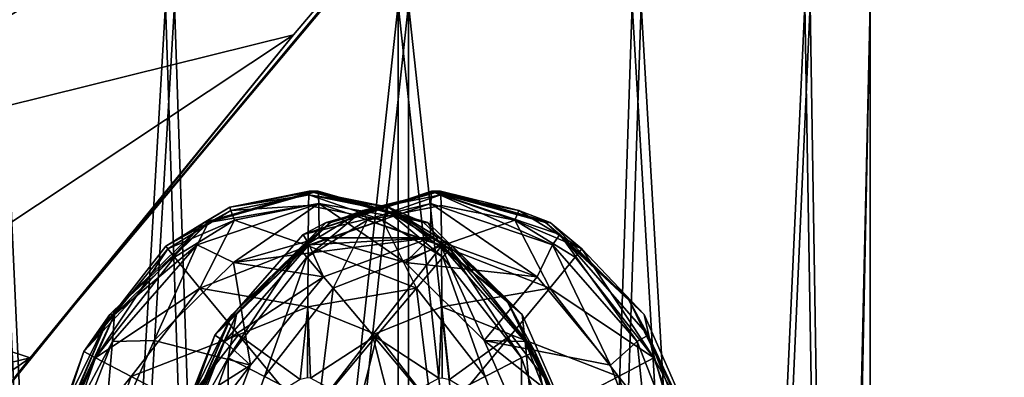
# Model space of a CAD drawing. Header units: metres. Extents: x 0 to 808, y -804 to 0.
# Tile 17 of 116: x 125 to 167, y -642 to -627. Entities that reach past the tile are written whole.
import ezdxf

# ---------------------------------------------------------------- set-up
doc = ezdxf.new("R2010")
doc.units = ezdxf.units.M

msp = doc.modelspace()

# ---------------------------------------------------------------- linework, layer by layer
at = {"layer": 'top'}
for points in [[(68.205917, -622.39209, 664.009766), (125.118622, -641.142212, 664.00946), (153.885727, -606.785461, 664.00946)], [(125.118622, -641.142212, 662.00946), (153.885727, -606.785461, 662.00946), (125.118622, -641.142212, 664.00946)], [(153.885727, -606.785461, 662.00946), (153.885727, -606.785461, 664.00946), (125.118622, -641.142212, 664.00946)], [(153.885727, -606.785461, 662.00946), (125.118622, -641.142212, 662.00946), (150.5457, -610.617188, 628.134583)], [(124.259315, -616.376892, 518.881958), (150.5457, -610.617188, 628.134583), (113.39991, -632.996216, 530.953369)], [(150.5457, -610.617188, 628.134583), (136.397217, -627.29718, 628.134583), (113.39991, -632.996216, 530.953369)], [(125.118622, -641.142212, 662.00946), (136.397217, -627.29718, 628.134583), (150.5457, -610.617188, 628.134583)], [(87.910515, -650.11853, 664.009521), (125.118622, -641.142212, 664.00946), (68.205917, -622.39209, 664.009766)], [(113.39991, -632.996216, 530.953369), (136.397217, -627.29718, 628.134583), (103.518494, -649.13324, 543.650635)], [(136.397217, -627.29718, 628.134583), (122.616959, -644.282654, 628.134583), (103.518494, -649.13324, 543.650635)], [(136.397217, -627.29718, 628.134583), (125.118622, -641.142212, 662.00946), (122.616959, -644.282654, 628.134583)], [(87.910515, -650.11853, 664.009521), (88.207954, -666.740356, 664.009521), (125.118622, -641.142212, 664.00946)], [(88.207954, -666.740356, 664.009521), (97.91954, -676.753174, 664.00946), (125.118622, -641.142212, 664.00946)], [(97.91954, -676.753174, 662.00946), (125.118622, -641.142212, 662.00946), (97.91954, -676.753174, 664.00946)], [(125.118622, -641.142212, 662.00946), (125.118622, -641.142212, 664.00946), (97.91954, -676.753174, 664.00946)], [(125.118622, -641.142212, 662.00946), (97.91954, -676.753174, 662.00946), (122.616959, -644.282654, 628.134583)]]:
    msp.add_3dface(points, dxfattribs=at)
at = {"layer": 'top0123410'}
for points in [[(137.268021, -634.00769, 1402.384766), (132.566223, -635.341187, 1402.425781), (137.460007, -634.00769, 1424.383911)], [(132.566223, -635.341187, 1402.425781), (132.758057, -635.341187, 1424.424927), (137.460007, -634.00769, 1424.383911)], [(133.680237, -634.688171, 1380.415161), (132.566223, -635.341187, 1402.425781), (137.268021, -634.00769, 1402.384766)], [(137.460007, -634.00769, 1424.383911), (132.758057, -635.341187, 1424.424927), (137.484695, -634.524414, 1427.21228)], [(137.076035, -634.00769, 1380.38562), (137.062454, -634.160583, 1378.828979), (133.680237, -634.688171, 1380.415161)], [(137.076035, -634.00769, 1380.38562), (133.680237, -634.688171, 1380.415161), (137.268021, -634.00769, 1402.384766)], [(137.062454, -634.160583, 1378.828979), (133.719757, -634.831787, 1378.857788), (133.680237, -634.688171, 1380.415161)], [(137.062454, -634.160583, 1378.828979), (137.049377, -634.613831, 1377.330933), (133.719757, -634.831787, 1378.857788)], [(142.311966, -634.00769, 1980.362671), (142.287277, -634.524414, 1977.534302), (136.811325, -635.865295, 1980.410767)], [(142.311966, -634.00769, 1980.362671), (136.811325, -635.865295, 1980.410767), (142.503952, -634.00769, 2002.361816)], [(136.811325, -635.865295, 1980.410767), (137.802139, -635.341187, 2002.402954), (142.503952, -634.00769, 2002.361816)], [(140.21994, -635.250854, 1377.303589), (137.049377, -634.613831, 1377.330933), (137.062454, -634.160583, 1378.828979)], [(137.076035, -634.00769, 1380.38562), (140.471848, -634.688171, 1380.355957), (137.062454, -634.160583, 1378.828979)], [(140.471848, -634.688171, 1380.355957), (140.405151, -634.831787, 1378.799438), (137.062454, -634.160583, 1378.828979)], [(137.062454, -634.160583, 1378.828979), (140.405151, -634.831787, 1378.799438), (140.21994, -635.250854, 1377.303589)], [(137.268021, -634.00769, 1402.384766), (141.969986, -635.341431, 1402.34375), (137.076035, -634.00769, 1380.38562)], [(141.969986, -635.341431, 1402.34375), (140.471848, -634.688171, 1380.355957), (137.076035, -634.00769, 1380.38562)], [(137.460007, -634.00769, 1424.383911), (142.161972, -635.341187, 1424.342896), (137.268021, -634.00769, 1402.384766)], [(142.161972, -635.341187, 1424.342896), (141.969986, -635.341431, 1402.34375), (137.268021, -634.00769, 1402.384766)], [(137.460007, -634.00769, 1424.383911), (137.484695, -634.524414, 1427.21228), (142.161972, -635.341187, 1424.342896)], [(142.503952, -634.00769, 2002.361816), (137.802139, -635.341187, 2002.402954), (142.695938, -634.00769, 2024.361084)], [(137.802139, -635.341187, 2002.402954), (137.993973, -635.341187, 2024.4021), (142.695938, -634.00769, 2024.361084)], [(142.695938, -634.00769, 2024.361084), (137.993973, -635.341187, 2024.4021), (139.366821, -634.831787, 2025.947144)], [(142.709518, -634.160583, 2025.917725), (142.695938, -634.00769, 2024.361084), (139.366821, -634.831787, 2025.947144)], [(139.552032, -635.250854, 2027.443115), (142.709518, -634.160583, 2025.917725), (139.366821, -634.831787, 2025.947144)], [(139.552032, -635.250854, 2027.443115), (142.722595, -634.613831, 2027.415649), (142.709518, -634.160583, 2025.917725)], [(142.287277, -634.524414, 1977.534302), (142.311966, -634.00769, 1980.362671), (147.499405, -636.294128, 1977.48877)], [(142.311966, -634.00769, 1980.362671), (147.812607, -635.865295, 1980.314697), (147.499405, -636.294128, 1977.48877)], [(142.503952, -634.00769, 2002.361816), (147.205902, -635.341431, 2002.320801), (142.311966, -634.00769, 1980.362671)], [(147.205902, -635.341431, 2002.320801), (147.812607, -635.865295, 1980.314697), (142.311966, -634.00769, 1980.362671)], [(142.695938, -634.00769, 2024.361084), (147.397888, -635.341187, 2024.319946), (142.503952, -634.00769, 2002.361816)], [(147.397888, -635.341187, 2024.319946), (147.205902, -635.341431, 2002.320801), (142.503952, -634.00769, 2002.361816)], [(147.397888, -635.341187, 2024.319946), (142.695938, -634.00769, 2024.361084), (146.052216, -634.831787, 2025.888794)], [(142.695938, -634.00769, 2024.361084), (142.709518, -634.160583, 2025.917725), (146.052216, -634.831787, 2025.888794)], [(146.052216, -634.831787, 2025.888794), (142.709518, -634.160583, 2025.917725), (145.893143, -635.250854, 2027.387695)], [(142.709518, -634.160583, 2025.917725), (142.722595, -634.613831, 2027.415649), (145.893143, -635.250854, 2027.387695)], [(132.758057, -635.341187, 1424.424927), (132.272568, -636.294128, 1427.257813), (137.484695, -634.524414, 1427.21228)], [(137.484695, -634.524414, 1427.21228), (132.272568, -636.294128, 1427.257813), (133.823441, -637.062012, 1429.707275)], [(133.823441, -637.062012, 1429.707275), (137.50618, -636.00769, 1429.675171), (137.484695, -634.524414, 1427.21228)], [(142.287277, -634.524414, 1977.534302), (137.075165, -636.294128, 1977.579712), (136.811325, -635.865295, 1980.410767)], [(142.287277, -634.524414, 1977.534302), (142.265793, -636.00769, 1975.071411), (137.075165, -636.294128, 1977.579712)], [(137.484695, -634.524414, 1427.21228), (142.696808, -636.294128, 1427.16687), (142.161972, -635.341187, 1424.342896)], [(137.50618, -636.00769, 1429.675171), (141.188828, -637.061951, 1429.643066), (137.484695, -634.524414, 1427.21228)], [(141.188828, -637.061951, 1429.643066), (142.696808, -636.294128, 1427.16687), (137.484695, -634.524414, 1427.21228)], [(146.840942, -637.669739, 1975.031494), (142.265793, -636.00769, 1975.071411), (142.287277, -634.524414, 1977.534302)], [(147.499405, -636.294128, 1977.48877), (146.840942, -637.669739, 1975.031494), (142.287277, -634.524414, 1977.534302)], [(133.680237, -634.688171, 1380.415161), (133.719757, -634.831787, 1378.857788), (130.937378, -636.360596, 1380.439087)], [(133.680237, -634.688171, 1380.415161), (130.937378, -636.360596, 1380.439087), (132.566223, -635.341187, 1402.425781)], [(133.719757, -634.831787, 1378.857788), (131.020279, -636.479248, 1378.881348), (130.937378, -636.360596, 1380.439087)], [(133.719757, -634.831787, 1378.857788), (133.87883, -635.250854, 1377.358887), (131.020279, -636.479248, 1378.881348)], [(137.049377, -634.613831, 1377.330933), (133.87883, -635.250854, 1377.358887), (133.719757, -634.831787, 1378.857788)], [(137.049377, -634.613831, 1377.330933), (137.026672, -636.35083, 1374.728882), (133.87883, -635.250854, 1377.358887)], [(139.366821, -634.831787, 2025.947144), (137.993973, -635.341187, 2024.4021), (136.667328, -636.479248, 2025.970703)], [(136.667328, -636.479248, 2025.970703), (136.970566, -636.827271, 2027.465576), (139.366821, -634.831787, 2025.947144)], [(136.970566, -636.827271, 2027.465576), (139.552032, -635.250854, 2027.443115), (139.366821, -634.831787, 2025.947144)], [(137.026672, -636.35083, 1374.728882), (137.049377, -634.613831, 1377.330933), (140.21994, -635.250854, 1377.303589)], [(142.7453, -636.35083, 2030.0177), (142.722595, -634.613831, 2027.415649), (139.552032, -635.250854, 2027.443115)], [(140.405151, -634.831787, 1378.799438), (142.801407, -636.827271, 1377.281006), (140.21994, -635.250854, 1377.303589)], [(140.405151, -634.831787, 1378.799438), (140.471848, -634.688171, 1380.355957), (143.104645, -636.479248, 1378.775879)], [(143.104645, -636.479248, 1378.775879), (142.801407, -636.827271, 1377.281006), (140.405151, -634.831787, 1378.799438)], [(140.471848, -634.688171, 1380.355957), (143.214706, -636.360596, 1380.332031), (143.104645, -636.479248, 1378.775879)], [(141.969986, -635.341431, 1402.34375), (145.489182, -638.566772, 1402.312988), (140.471848, -634.688171, 1380.355957)], [(145.489182, -638.566772, 1402.312988), (143.214706, -636.360596, 1380.332031), (140.471848, -634.688171, 1380.355957)], [(145.893143, -635.250854, 2027.387695), (142.722595, -634.613831, 2027.415649), (142.7453, -636.35083, 2030.0177)], [(146.052216, -634.831787, 2025.888794), (145.893143, -635.250854, 2027.387695), (148.751694, -636.479248, 2025.865234)], [(146.052216, -634.831787, 2025.888794), (148.751694, -636.479248, 2025.865234), (147.397888, -635.341187, 2024.319946)], [(130.937378, -636.360596, 1380.439087), (127.412704, -640.867676, 1380.469849), (132.566223, -635.341187, 1402.425781)], [(132.566223, -635.341187, 1402.425781), (127.412704, -640.867676, 1380.469849), (128.532883, -639.292114, 1402.460938)], [(132.566223, -635.341187, 1402.425781), (128.532883, -639.292114, 1402.460938), (132.758057, -635.341187, 1424.424927)], [(128.532883, -639.292114, 1402.460938), (128.725174, -639.291687, 1424.460083), (132.758057, -635.341187, 1424.424927)], [(132.758057, -635.341187, 1424.424927), (128.725174, -639.291687, 1424.460083), (132.272568, -636.294128, 1427.257813)], [(133.87883, -635.250854, 1377.358887), (131.297363, -636.827271, 1377.381348), (131.020279, -636.479248, 1378.881348)], [(133.87883, -635.250854, 1377.358887), (132.387115, -638.161499, 1374.769409), (131.297363, -636.827271, 1377.381348)], [(137.026672, -636.35083, 1374.728882), (132.387115, -638.161499, 1374.769409), (133.87883, -635.250854, 1377.358887)], [(136.811325, -635.865295, 1980.410767), (133.02951, -640.173096, 1980.443726), (137.802139, -635.341187, 2002.402954)], [(133.02951, -640.173096, 1980.443726), (133.768814, -639.292114, 2002.43811), (137.802139, -635.341187, 2002.402954)], [(137.802139, -635.341187, 2002.402954), (133.768814, -639.292114, 2002.43811), (137.993973, -635.341187, 2024.4021)], [(133.768814, -639.292114, 2002.43811), (133.96109, -639.291687, 2024.437256), (137.993973, -635.341187, 2024.4021)], [(137.993973, -635.341187, 2024.4021), (133.96109, -639.291687, 2024.437256), (136.667328, -636.479248, 2025.970703)], [(138.105728, -638.161499, 2030.058228), (139.552032, -635.250854, 2027.443115), (136.970566, -636.827271, 2027.465576)], [(141.666245, -638.161499, 1374.688477), (137.026672, -636.35083, 1374.728882), (140.21994, -635.250854, 1377.303589)], [(138.105728, -638.161499, 2030.058228), (142.7453, -636.35083, 2030.0177), (139.552032, -635.250854, 2027.443115)], [(140.21994, -635.250854, 1377.303589), (142.801407, -636.827271, 1377.281006), (141.666245, -638.161499, 1374.688477)], [(142.161972, -635.341187, 1424.342896), (146.194839, -639.291687, 1424.307617), (141.969986, -635.341431, 1402.34375)], [(146.194839, -639.291687, 1424.307617), (145.489182, -638.566772, 1402.312988), (141.969986, -635.341431, 1402.34375)], [(142.161972, -635.341187, 1424.342896), (142.696808, -636.294128, 1427.16687), (146.194839, -639.291687, 1424.307617)], [(145.893143, -635.250854, 2027.387695), (142.7453, -636.35083, 2030.0177), (147.384857, -638.161499, 2029.977173)], [(145.893143, -635.250854, 2027.387695), (147.384857, -638.161499, 2029.977173), (148.474609, -636.827271, 2027.365234)], [(145.893143, -635.250854, 2027.387695), (148.474609, -636.827271, 2027.365234), (148.751694, -636.479248, 2025.865234)], [(147.397888, -635.341187, 2024.319946), (151.430771, -639.291687, 2024.28479), (147.205902, -635.341431, 2002.320801)], [(151.430771, -639.291687, 2024.28479), (150.725113, -638.566772, 2002.290161), (147.205902, -635.341431, 2002.320801)], [(147.205902, -635.341431, 2002.320801), (150.725113, -638.566772, 2002.290161), (147.812607, -635.865295, 1980.314697)], [(147.397888, -635.341187, 2024.319946), (148.751694, -636.479248, 2025.865234), (151.430771, -639.291687, 2024.28479)], [(136.811325, -635.865295, 1980.410767), (137.075165, -636.294128, 1977.579712), (133.02951, -640.173096, 1980.443726)], [(137.50618, -636.00769, 1429.675171), (133.823441, -637.062012, 1429.707275), (142.265793, -636.00769, 1975.071411)], [(133.823441, -637.062012, 1429.707275), (137.690613, -637.669739, 1975.111328), (142.265793, -636.00769, 1975.071411)], [(142.265793, -636.00769, 1975.071411), (137.690613, -637.669739, 1975.111328), (137.075165, -636.294128, 1977.579712)], [(137.50618, -636.00769, 1429.675171), (142.265793, -636.00769, 1975.071411), (141.188828, -637.061951, 1429.643066)], [(142.265793, -636.00769, 1975.071411), (146.840942, -637.669739, 1975.031494), (141.188828, -637.061951, 1429.643066)], [(147.499405, -636.294128, 1977.48877), (147.812607, -635.865295, 1980.314697), (151.125992, -640.437683, 1977.457153)], [(147.812607, -635.865295, 1980.314697), (151.594406, -640.173096, 1980.281738), (151.125992, -640.437683, 1977.457153)], [(150.725113, -638.566772, 2002.290161), (151.594406, -640.173096, 1980.281738), (147.812607, -635.865295, 1980.314697)], [(130.937378, -636.360596, 1380.439087), (131.020279, -636.479248, 1378.881348), (127.412704, -640.867676, 1380.469849)], [(131.020279, -636.479248, 1378.881348), (127.922691, -641.148865, 1377.410889), (127.412704, -640.867676, 1380.469849)], [(131.020279, -636.479248, 1378.881348), (131.297363, -636.827271, 1377.381348), (127.922691, -641.148865, 1377.410889)], [(128.725174, -639.291687, 1424.460083), (128.645981, -640.437683, 1427.289429), (132.272568, -636.294128, 1427.257813)], [(132.272568, -636.294128, 1427.257813), (128.645981, -640.437683, 1427.289429), (130.435806, -640.400452, 1429.736938)], [(132.272568, -636.294128, 1427.257813), (130.435806, -640.400452, 1429.736938), (133.823441, -637.062012, 1429.707275)], [(137.026672, -636.35083, 1374.728882), (137.01152, -638.952942, 1372.992065), (132.387115, -638.161499, 1374.769409)], [(137.075165, -636.294128, 1977.579712), (133.448578, -640.437683, 1977.61145), (133.02951, -640.173096, 1980.443726)], [(137.075165, -636.294128, 1977.579712), (137.690613, -637.669739, 1975.111328), (133.448578, -640.437683, 1977.61145)], [(136.667328, -636.479248, 2025.970703), (133.96109, -639.291687, 2024.437256), (133.595886, -641.148865, 2027.494995)], [(136.667328, -636.479248, 2025.970703), (133.595886, -641.148865, 2027.494995), (136.970566, -636.827271, 2027.465576)], [(137.01152, -638.952942, 1372.992065), (137.026672, -636.35083, 1374.728882), (141.666245, -638.161499, 1374.688477)], [(142.7453, -636.35083, 2030.0177), (138.105728, -638.161499, 2030.058228), (139.787537, -640.1604, 2031.78064)], [(142.760452, -638.952942, 2031.754639), (142.7453, -636.35083, 2030.0177), (139.787537, -640.1604, 2031.78064)], [(141.188828, -637.061951, 1429.643066), (144.576614, -640.400513, 1429.613525), (142.696808, -636.294128, 1427.16687)], [(142.696808, -636.294128, 1427.16687), (146.323395, -640.437683, 1427.135132), (146.194839, -639.291687, 1424.307617)], [(144.576614, -640.400513, 1429.613525), (146.323395, -640.437683, 1427.135132), (142.696808, -636.294128, 1427.16687)], [(142.7453, -636.35083, 2030.0177), (142.760452, -638.952942, 2031.754639), (147.384857, -638.161499, 2029.977173)], [(146.176086, -641.148865, 1377.251587), (142.801407, -636.827271, 1377.281006), (143.104645, -636.479248, 1378.775879)], [(143.104645, -636.479248, 1378.775879), (143.214706, -636.360596, 1380.332031), (146.73938, -640.867676, 1380.30127)], [(146.73938, -640.867676, 1380.30127), (146.176086, -641.148865, 1377.251587), (143.104645, -636.479248, 1378.775879)], [(143.214706, -636.360596, 1380.332031), (145.489182, -638.566772, 1402.312988), (146.73938, -640.867676, 1380.30127)], [(149.979843, -641.463013, 1975.00415), (146.840942, -637.669739, 1975.031494), (147.499405, -636.294128, 1977.48877)], [(151.125992, -640.437683, 1977.457153), (149.979843, -641.463013, 1975.00415), (147.499405, -636.294128, 1977.48877)], [(148.474609, -636.827271, 2027.365234), (151.849289, -641.148865, 2027.335693), (148.751694, -636.479248, 2025.865234)], [(148.751694, -636.479248, 2025.865234), (151.849289, -641.148865, 2027.335693), (151.430771, -639.291687, 2024.28479)], [(131.297363, -636.827271, 1377.381348), (132.387115, -638.161499, 1374.769409), (127.922691, -641.148865, 1377.410889)], [(133.823441, -637.062012, 1429.707275), (130.435806, -640.400452, 1429.736938), (134.551758, -641.463013, 1975.138794)], [(133.595886, -641.148865, 2027.494995), (135.160309, -641.94928, 2030.083862), (136.970566, -636.827271, 2027.465576)], [(137.690613, -637.669739, 1975.111328), (133.823441, -637.062012, 1429.707275), (134.551758, -641.463013, 1975.138794)], [(135.160309, -641.94928, 2030.083862), (138.105728, -638.161499, 2030.058228), (136.970566, -636.827271, 2027.465576)], [(141.188828, -637.061951, 1429.643066), (146.840942, -637.669739, 1975.031494), (144.576614, -640.400513, 1429.613525)], [(142.801407, -636.827271, 1377.281006), (144.611664, -641.94928, 1374.66272), (141.666245, -638.161499, 1374.688477)], [(142.801407, -636.827271, 1377.281006), (146.176086, -641.148865, 1377.251587), (144.611664, -641.94928, 1374.66272)], [(147.384857, -638.161499, 2029.977173), (151.849289, -641.148865, 2027.335693), (148.474609, -636.827271, 2027.365234)], [(137.690613, -637.669739, 1975.111328), (134.551758, -641.463013, 1975.138794), (133.448578, -640.437683, 1977.61145)], [(146.840942, -637.669739, 1975.031494), (149.979843, -641.463013, 1975.00415), (144.576614, -640.400513, 1429.613525)], [(127.922691, -641.148865, 1377.410889), (132.387115, -638.161499, 1374.769409), (129.441681, -641.94928, 1374.795166)], [(132.387115, -638.161499, 1374.769409), (134.038589, -640.1604, 1373.017822), (129.441681, -641.94928, 1374.795166)], [(137.01152, -638.952942, 1372.992065), (134.038589, -640.1604, 1373.017822), (132.387115, -638.161499, 1374.769409)], [(138.105728, -638.161499, 2030.058228), (135.160309, -641.94928, 2030.083862), (137.485138, -643.148438, 2031.800781)], [(139.984436, -640.1604, 1372.965942), (137.01152, -638.952942, 1372.992065), (141.666245, -638.161499, 1374.688477)], [(139.787537, -640.1604, 2031.78064), (138.105728, -638.161499, 2030.058228), (137.485138, -643.148438, 2031.800781)], [(142.286835, -643.148438, 1372.945923), (139.984436, -640.1604, 1372.965942), (141.666245, -638.161499, 1374.688477)], [(141.666245, -638.161499, 1374.688477), (144.611664, -641.94928, 1374.66272), (142.286835, -643.148438, 1372.945923)], [(147.384857, -638.161499, 2029.977173), (142.760452, -638.952942, 2031.754639), (145.733383, -640.1604, 2031.72876)], [(147.384857, -638.161499, 2029.977173), (145.733383, -640.1604, 2031.72876), (150.330292, -641.94928, 2029.951538)], [(151.849289, -641.148865, 2027.335693), (147.384857, -638.161499, 2029.977173), (150.330292, -641.94928, 2029.951538)], [(146.194839, -639.291687, 1424.307617), (148.691254, -644.975891, 1424.285889), (145.489182, -638.566772, 1402.312988)], [(148.691254, -644.975891, 1424.285889), (148.320938, -644.339355, 1402.288208), (145.489182, -638.566772, 1402.312988)], [(145.489182, -638.566772, 1402.312988), (148.320938, -644.339355, 1402.288208), (146.73938, -640.867676, 1380.30127)], [(151.430771, -639.291687, 2024.28479), (153.92717, -644.975891, 2024.263062), (150.725113, -638.566772, 2002.290161)], [(153.92717, -644.975891, 2024.263062), (153.556854, -644.339355, 2002.265381), (150.725113, -638.566772, 2002.290161)], [(150.725113, -638.566772, 2002.290161), (153.556854, -644.339355, 2002.265381), (151.594406, -640.173096, 1980.281738)], [(136.684723, -642.074585, 1372.388672), (134.038589, -640.1604, 1373.017822), (137.01152, -638.952942, 1372.992065)], [(137.006226, -642.00769, 1372.385864), (136.684723, -642.074585, 1372.388672), (137.01152, -638.952942, 1372.992065)], [(137.006226, -642.00769, 1372.385864), (137.01152, -638.952942, 1372.992065), (137.136261, -642.019897, 1372.384766)], [(137.01152, -638.952942, 1372.992065), (139.984436, -640.1604, 1372.965942), (137.136261, -642.019897, 1372.384766)], [(142.760452, -638.952942, 2031.754639), (139.787537, -640.1604, 2031.78064), (142.635712, -642.019897, 2032.361816)], [(142.765747, -642.00769, 2032.360718), (142.760452, -638.952942, 2031.754639), (142.635712, -642.019897, 2032.361816)], [(142.760452, -638.952942, 2031.754639), (143.08725, -642.074585, 2032.35791), (145.733383, -640.1604, 2031.72876)], [(142.760452, -638.952942, 2031.754639), (142.765747, -642.00769, 2032.360718), (143.08725, -642.074585, 2032.35791)], [(127.412704, -640.867676, 1380.469849), (125.811661, -645.703064, 1397.182495), (128.532883, -639.292114, 1402.460938)], [(128.532883, -639.292114, 1402.460938), (125.811661, -645.703064, 1397.182495), (126.480629, -643.50769, 1402.478882)], [(126.075562, -644.976379, 1406.940552), (128.725174, -639.291687, 1424.460083), (128.532883, -639.292114, 1402.460938)], [(128.725174, -639.291687, 1424.460083), (126.075562, -644.976379, 1406.940552), (126.228775, -644.975891, 1424.481934)], [(126.480629, -643.50769, 1402.478882), (126.075562, -644.976379, 1406.940552), (128.532883, -639.292114, 1402.460938)], [(128.725174, -639.291687, 1424.460083), (126.228775, -644.975891, 1424.481934), (128.645981, -640.437683, 1427.289429)], [(133.768814, -639.292114, 2002.43811), (133.02951, -640.173096, 1980.443726), (131.047577, -645.703064, 1997.159668)], [(131.047577, -645.703064, 1997.159668), (131.716553, -643.50769, 2002.456055), (133.768814, -639.292114, 2002.43811)], [(131.311478, -644.976379, 2006.917725), (133.96109, -639.291687, 2024.437256), (133.768814, -639.292114, 2002.43811)], [(133.96109, -639.291687, 2024.437256), (131.311478, -644.976379, 2006.917725), (131.464691, -644.975891, 2024.459106)], [(131.716553, -643.50769, 2002.456055), (131.311478, -644.976379, 2006.917725), (133.768814, -639.292114, 2002.43811)], [(133.96109, -639.291687, 2024.437256), (131.464691, -644.975891, 2024.459106), (133.595886, -641.148865, 2027.494995)], [(146.194839, -639.291687, 1424.307617), (146.323395, -640.437683, 1427.135132), (148.691254, -644.975891, 1424.285889)], [(151.430771, -639.291687, 2024.28479), (151.849289, -641.148865, 2027.335693), (153.92717, -644.975891, 2024.263062)], [(126.228775, -644.975891, 1424.481934), (126.641068, -645.550415, 1427.306885), (128.645981, -640.437683, 1427.289429)], [(128.645981, -640.437683, 1427.289429), (126.641068, -645.550415, 1427.306885), (128.208206, -645.488098, 1429.756348)], [(134.551758, -641.463013, 1975.138794), (130.435806, -640.400452, 1429.736938), (128.208206, -645.488098, 1429.756348)], [(128.645981, -640.437683, 1427.289429), (128.208206, -645.488098, 1429.756348), (130.435806, -640.400452, 1429.736938)], [(129.441681, -641.94928, 1374.795166), (134.038589, -640.1604, 1373.017822), (131.736206, -643.148438, 1373.037964)], [(133.02951, -640.173096, 1980.443726), (133.448578, -640.437683, 1977.61145), (130.975128, -645.392334, 1980.46167)], [(133.02951, -640.173096, 1980.443726), (130.975128, -645.392334, 1980.46167), (131.047577, -645.703064, 1997.159668)], [(133.448578, -640.437683, 1977.61145), (131.443649, -645.550415, 1977.628906), (130.975128, -645.392334, 1980.46167)], [(133.448578, -640.437683, 1977.61145), (134.551758, -641.463013, 1975.138794), (131.443649, -645.550415, 1977.628906)], [(134.038589, -640.1604, 1373.017822), (135.989304, -642.506104, 1372.394775), (131.736206, -643.148438, 1373.037964)], [(136.684723, -642.074585, 1372.388672), (135.989304, -642.506104, 1372.394775), (134.038589, -640.1604, 1373.017822)], [(139.984436, -640.1604, 1372.965942), (138.023163, -642.506104, 1372.376953), (137.136261, -642.019897, 1372.384766)], [(137.485138, -643.148438, 2031.800781), (140.687057, -643.729309, 2032.378906), (139.787537, -640.1604, 2031.78064)], [(139.084915, -643.729309, 1372.367676), (138.023163, -642.506104, 1372.376953), (139.984436, -640.1604, 1372.965942)], [(142.286835, -643.148438, 1372.945923), (139.084915, -643.729309, 1372.367676), (139.984436, -640.1604, 1372.965942)], [(140.687057, -643.729309, 2032.378906), (141.74881, -642.506104, 2032.369629), (139.787537, -640.1604, 2031.78064)], [(139.787537, -640.1604, 2031.78064), (141.74881, -642.506104, 2032.369629), (142.635712, -642.019897, 2032.361816)], [(145.733383, -640.1604, 2031.72876), (143.08725, -642.074585, 2032.35791), (143.782669, -642.506104, 2032.351807)], [(145.733383, -640.1604, 2031.72876), (143.782669, -642.506104, 2032.351807), (148.035767, -643.148438, 2031.708618)], [(144.576614, -640.400513, 1429.613525), (149.979843, -641.463013, 1975.00415), (151.713135, -646.091675, 1974.989014)], [(144.576614, -640.400513, 1429.613525), (151.713135, -646.091675, 1974.989014), (146.804169, -645.487976, 1429.593994)], [(144.576614, -640.400513, 1429.613525), (146.804169, -645.487976, 1429.593994), (146.323395, -640.437683, 1427.135132)], [(145.733383, -640.1604, 2031.72876), (148.035767, -643.148438, 2031.708618), (150.330292, -641.94928, 2029.951538)], [(146.323395, -640.437683, 1427.135132), (148.328323, -645.550415, 1427.117676), (148.691254, -644.975891, 1424.285889)], [(146.804169, -645.487976, 1429.593994), (148.328323, -645.550415, 1427.117676), (146.323395, -640.437683, 1427.135132)], [(151.713135, -646.091675, 1974.989014), (149.979843, -641.463013, 1975.00415), (151.125992, -640.437683, 1977.457153)], [(151.125992, -640.437683, 1977.457153), (151.594406, -640.173096, 1980.281738), (153.130905, -645.550415, 1977.439697)], [(153.130905, -645.550415, 1977.439697), (151.713135, -646.091675, 1974.989014), (151.125992, -640.437683, 1977.457153)], [(151.594406, -640.173096, 1980.281738), (153.648788, -645.392334, 1980.263794), (153.130905, -645.550415, 1977.439697)], [(153.556854, -644.339355, 2002.265381), (153.648788, -645.392334, 1980.263794), (151.594406, -640.173096, 1980.281738)], [(127.412704, -640.867676, 1380.469849), (127.922691, -641.148865, 1377.410889), (125.635559, -645.838074, 1380.485352)], [(127.412704, -640.867676, 1380.469849), (125.635559, -645.838074, 1380.485352), (125.811661, -645.703064, 1397.182495)], [(147.904617, -645.998535, 1377.23645), (146.176086, -641.148865, 1377.251587), (146.73938, -640.867676, 1380.30127)], [(148.516525, -645.838074, 1380.285767), (147.904617, -645.998535, 1377.23645), (146.73938, -640.867676, 1380.30127)], [(146.73938, -640.867676, 1380.30127), (148.320938, -644.339355, 1402.288208), (148.516525, -645.838074, 1380.285767)], [(127.922691, -641.148865, 1377.410889), (126.19416, -645.998535, 1377.425903), (125.635559, -645.838074, 1380.485352)], [(126.19416, -645.998535, 1377.425903), (127.922691, -641.148865, 1377.410889), (129.441681, -641.94928, 1374.795166)], [(133.595886, -641.148865, 2027.494995), (131.464691, -644.975891, 2024.459106), (131.867355, -645.998535, 2027.510132)], [(133.586349, -646.372498, 2030.097656), (133.595886, -641.148865, 2027.494995), (131.867355, -645.998535, 2027.510132)], [(135.160309, -641.94928, 2030.083862), (133.595886, -641.148865, 2027.494995), (133.586349, -646.372498, 2030.097656)], [(146.176086, -641.148865, 1377.251587), (146.185623, -646.372498, 1374.648926), (144.611664, -641.94928, 1374.66272)], [(146.176086, -641.148865, 1377.251587), (147.904617, -645.998535, 1377.23645), (146.185623, -646.372498, 1374.648926)], [(153.57782, -645.998535, 2027.320679), (151.849289, -641.148865, 2027.335693), (150.330292, -641.94928, 2029.951538)], [(151.849289, -641.148865, 2027.335693), (153.57782, -645.998535, 2027.320679), (153.92717, -644.975891, 2024.263062)], [(128.208206, -645.488098, 1429.756348), (132.818405, -646.091614, 1975.153809), (134.551758, -641.463013, 1975.138794)], [(134.551758, -641.463013, 1975.138794), (132.818405, -646.091614, 1975.153809), (131.443649, -645.550415, 1977.628906)], [(127.867729, -646.372498, 1374.808838), (126.19416, -645.998535, 1377.425903), (129.441681, -641.94928, 1374.795166)], [(127.867729, -646.372498, 1374.808838), (129.441681, -641.94928, 1374.795166), (131.736206, -643.148438, 1373.037964)], [(137.485138, -643.148438, 2031.800781), (135.160309, -641.94928, 2030.083862), (133.586349, -646.372498, 2030.097656)], [(144.611664, -641.94928, 1374.66272), (146.185623, -646.372498, 1374.648926), (142.286835, -643.148438, 1372.945923)], [(150.330292, -641.94928, 2029.951538), (148.035767, -643.148438, 2031.708618), (151.904236, -646.372498, 2029.937744)], [(153.57782, -645.998535, 2027.320679), (150.330292, -641.94928, 2029.951538), (151.904236, -646.372498, 2029.937744)]]:
    msp.add_3dface(points, dxfattribs=at)
at = {"layer": 'top0123420'}
for points in [[(122.546188, -696.510193, 1834.920166), (123.677109, -626.00769, 1832.561157), (126.809273, -696.510193, 1828.383911)], [(122.716476, -696.510193, 1850.22644), (127.123726, -696.510193, 1856.666382), (123.899422, -626.00769, 1852.559937)], [(123.677109, -626.00769, 1832.561157), (130.915787, -626.00769, 1825.159668), (126.809273, -696.510193, 1828.383911)], [(127.123726, -696.510193, 1856.666382), (131.300842, -626.00769, 1859.798584), (123.899422, -626.00769, 1852.559937)], [(126.809273, -696.510193, 1828.383911), (130.915787, -626.00769, 1825.159668), (133.24913, -696.510193, 1823.976563)], [(127.123726, -696.510193, 1856.666382), (133.659943, -696.510193, 1860.929443), (131.300842, -626.00769, 1859.798584)], [(130.915787, -626.00769, 1825.159668), (140.885391, -626.00769, 1822.369263), (133.24913, -696.510193, 1823.976563)], [(133.659943, -696.510193, 1860.929443), (141.330017, -626.00769, 1862.366699), (131.300842, -626.00769, 1859.798584)], [(133.24913, -696.510193, 1823.976563), (140.885391, -626.00769, 1822.369263), (140.885391, -696.510193, 1822.369263)], [(133.659943, -696.510193, 1860.929443), (141.330032, -696.510193, 1862.366699), (141.330017, -626.00769, 1862.366699)], [(140.885391, -626.00769, 1822.369263), (148.555481, -696.510193, 1823.806519), (140.885391, -696.510193, 1822.369263)], [(140.885391, -626.00769, 1822.369263), (150.914551, -626.00769, 1824.937378), (148.555481, -696.510193, 1823.806519)], [(141.330032, -696.510193, 1862.366699), (148.966263, -696.510193, 1860.759277), (141.330017, -626.00769, 1862.366699)], [(141.330017, -626.00769, 1862.366699), (148.966263, -696.510193, 1860.759277), (151.299606, -626.00769, 1859.576294)], [(150.914551, -626.00769, 1824.937378), (155.091736, -696.510193, 1828.06958), (148.555481, -696.510193, 1823.806519)], [(148.966263, -696.510193, 1860.759277), (155.406128, -696.510193, 1856.351929), (151.299606, -626.00769, 1859.576294)], [(150.914551, -626.00769, 1824.937378), (158.315979, -626.00769, 1832.176025), (155.091736, -696.510193, 1828.06958)], [(151.299606, -626.00769, 1859.576294), (155.406128, -696.510193, 1856.351929), (158.5383, -626.00769, 1852.174805)], [(158.315979, -626.00769, 1832.176025), (159.499023, -696.510193, 1834.509399), (155.091736, -696.510193, 1828.06958)], [(155.406128, -696.510193, 1856.351929), (159.669174, -696.510193, 1849.815796), (158.5383, -626.00769, 1852.174805)], [(158.315979, -626.00769, 1832.176025), (161.106461, -626.00769, 1842.14563), (159.499023, -696.510193, 1834.509399)], [(158.5383, -626.00769, 1852.174805), (159.669174, -696.510193, 1849.815796), (161.106461, -626.00769, 1842.14563)], [(161.106461, -626.00769, 1842.14563), (161.106461, -696.510193, 1842.14563), (159.499023, -696.510193, 1834.509399)], [(159.669174, -696.510193, 1849.815796), (161.106461, -696.510193, 1842.14563), (161.106461, -626.00769, 1842.14563)]]:
    msp.add_3dface(points, dxfattribs=at)
at = {"layer": 'top0123458'}
for points in [[(120.582596, -727.197693, 114.917824), (120.582596, -76.835205, 114.917824), (602.851624, -402.016144, 106.499786)], [(118.575203, -725.486145, 117.953323), (605.043579, -402.016144, 109.461983), (118.575211, -78.546761, 117.953323)], [(606.131226, -413.87265, 109.443001), (605.043579, -402.016144, 109.461983), (118.575203, -725.486145, 117.953323)], [(602.851624, -402.016144, 106.499786), (603.975037, -414.262024, 106.480179), (120.582596, -727.197693, 114.917824)], [(609.617432, -425.999451, 109.382149), (606.131226, -413.87265, 109.443001), (118.575203, -725.486145, 117.953323)], [(603.975037, -414.262024, 106.480179), (607.575745, -426.787109, 106.417328), (120.582596, -727.197693, 114.917824)], [(118.575203, -725.486145, 117.953323), (614.846802, -436.389954, 109.290871), (609.617432, -425.999451, 109.382149)], [(607.575745, -426.787109, 106.417328), (612.976318, -437.518005, 106.323059), (120.582596, -727.197693, 114.917824)], [(624.124634, -448.088928, 109.128922), (614.846802, -436.389954, 109.290871), (118.575203, -725.486145, 117.953323)], [(612.976318, -437.518005, 106.323059), (622.559387, -449.602051, 106.155792), (120.582596, -727.197693, 114.917824)], [(682.522278, -719.802856, 108.109589), (624.124634, -448.088928, 109.128922), (118.575203, -725.486145, 117.953323)], [(120.582596, -727.197693, 114.917824), (622.559387, -449.602051, 106.155792), (680.857727, -721.551392, 105.138191)]]:
    msp.add_3dface(points, dxfattribs=at)

doc.saveas('drawing.dxf')
